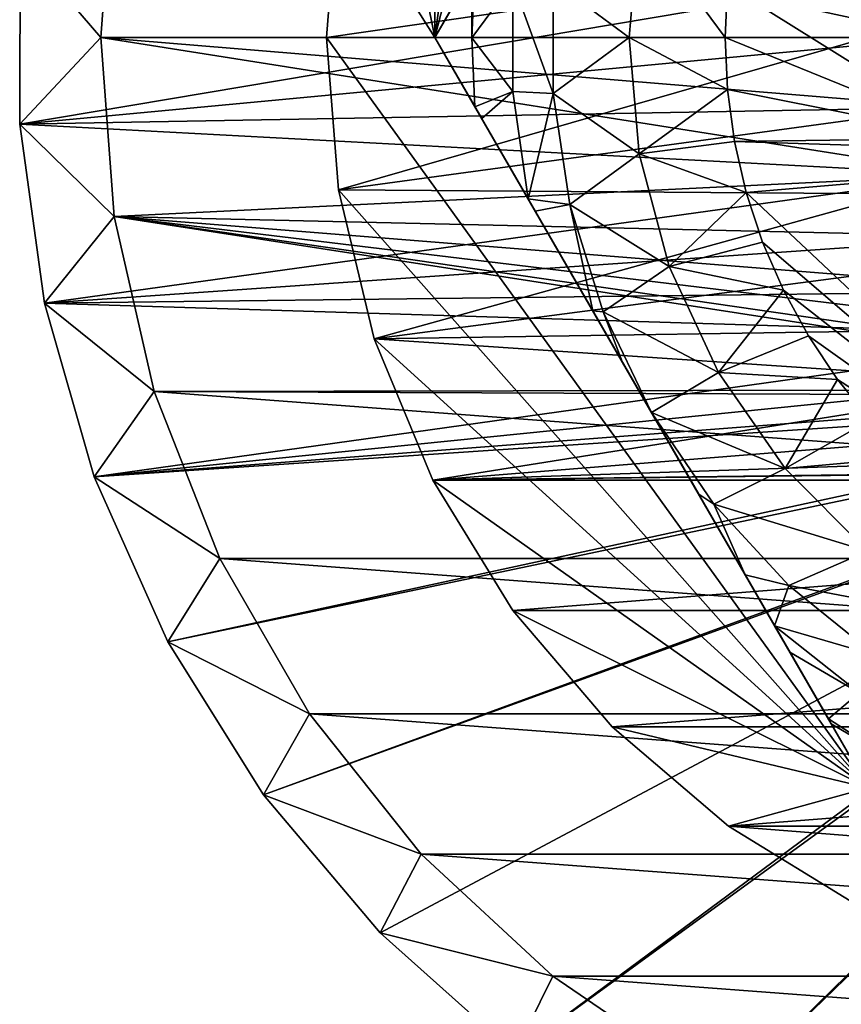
# Model space of a CAD drawing. Header units: inches. Extents: x -9.1 to 9.1, y 0 to 18.8.
# Tile 237 of 256: x 8.358 to 8.529, y 9.525 to 9.73. Entities that reach past the tile are written whole.
import ezdxf

# ---------------------------------------------------------------- set-up
doc = ezdxf.new("R2010")
doc.units = ezdxf.units.IN
doc.header["$LTSCALE"] = 65.185185
doc.header["$MEASUREMENT"] = 0
for name, color, linetype in [('209', 7, 'CONTINUOUS'), ('210', 7, 'CONTINUOUS'), ('211', 7, 'CONTINUOUS'), ('26', 7, 'CONTINUOUS'), ('30', 7, 'CONTINUOUS'), ('399', 7, 'CONTINUOUS'), ('400', 7, 'CONTINUOUS'), ('401', 7, 'CONTINUOUS'), ('402', 7, 'CONTINUOUS'), ('405', 7, 'CONTINUOUS'), ('406', 7, 'CONTINUOUS'), ('437', 7, 'CONTINUOUS'), ('63', 7, 'CONTINUOUS'), ('811', 7, 'CONTINUOUS'), ('815', 7, 'CONTINUOUS'), ('817', 7, 'CONTINUOUS'), ('818', 7, 'CONTINUOUS')]:
    doc.layers.add(name, color=color, linetype=linetype)

msp = doc.modelspace()

# ---------------------------------------------------------------- linework, layer by layer
at = {"layer": '209', "color": 7, "linetype": 'CONTINUOUS', "true_color": 0x969696}
for points in [[(8.375, 9.726, 6.407), (8.37779, 9.76326, 6.407), (8.5503, 9.726, 6.407), (8.375, 9.726, 6.407)], [(8.5503, 9.726, 6.407), (8.37779, 9.76326, 6.407), (8.55173, 9.74057, 6.407), (8.5503, 9.726, 6.407)], [(8.37779, 9.68874, 6.407), (8.375, 9.726, 6.407), (8.55598, 9.69741, 6.407), (8.37779, 9.68874, 6.407)], [(8.55598, 9.69741, 6.407), (8.375, 9.726, 6.407), (8.55173, 9.71143, 6.407), (8.55598, 9.69741, 6.407)], [(8.55173, 9.71143, 6.407), (8.375, 9.726, 6.407), (8.5503, 9.726, 6.407), (8.55173, 9.71143, 6.407)], [(8.56289, 9.6845, 6.407), (8.37779, 9.68874, 6.407), (8.55598, 9.69741, 6.407), (8.56289, 9.6845, 6.407)], [(8.38611, 9.65231, 6.407), (8.37779, 9.68874, 6.407), (8.61043, 9.65273, 6.407), (8.38611, 9.65231, 6.407)], [(8.61043, 9.65273, 6.407), (8.37779, 9.68874, 6.407), (8.59641, 9.65698, 6.407), (8.61043, 9.65273, 6.407)], [(8.59641, 9.65698, 6.407), (8.37779, 9.68874, 6.407), (8.5835, 9.66389, 6.407), (8.59641, 9.65698, 6.407)], [(8.5835, 9.66389, 6.407), (8.37779, 9.68874, 6.407), (8.57218, 9.67318, 6.407), (8.5835, 9.66389, 6.407)], [(8.57218, 9.67318, 6.407), (8.37779, 9.68874, 6.407), (8.56289, 9.6845, 6.407), (8.57218, 9.67318, 6.407)], [(8.625, 9.6513, 6.407), (8.38611, 9.65231, 6.407), (8.61043, 9.65273, 6.407), (8.625, 9.6513, 6.407)], [(8.39976, 9.61753, 6.407), (8.38611, 9.65231, 6.407), (8.85024, 9.61753, 6.407), (8.39976, 9.61753, 6.407)], [(8.85024, 9.61753, 6.407), (8.38611, 9.65231, 6.407), (8.625, 9.6513, 6.407), (8.85024, 9.61753, 6.407)], [(8.41844, 9.58517, 6.407), (8.39976, 9.61753, 6.407), (8.83156, 9.58517, 6.407), (8.41844, 9.58517, 6.407)], [(8.83156, 9.58517, 6.407), (8.39976, 9.61753, 6.407), (8.85024, 9.61753, 6.407), (8.83156, 9.58517, 6.407)], [(8.44174, 9.55596, 6.407), (8.41844, 9.58517, 6.407), (8.80826, 9.55596, 6.407), (8.44174, 9.55596, 6.407)], [(8.80826, 9.55596, 6.407), (8.41844, 9.58517, 6.407), (8.83156, 9.58517, 6.407), (8.80826, 9.55596, 6.407)], [(8.46913, 9.53054, 6.407), (8.44174, 9.55596, 6.407), (8.78087, 9.53054, 6.407), (8.46913, 9.53054, 6.407)], [(8.78087, 9.53054, 6.407), (8.44174, 9.55596, 6.407), (8.80826, 9.55596, 6.407), (8.78087, 9.53054, 6.407)], [(8.5, 9.50949, 6.407), (8.46913, 9.53054, 6.407), (8.75, 9.50949, 6.407), (8.5, 9.50949, 6.407)], [(8.75, 9.50949, 6.407), (8.46913, 9.53054, 6.407), (8.78087, 9.53054, 6.407), (8.75, 9.50949, 6.407)]]:
    msp.add_3dface(points, dxfattribs=at)
at = {"layer": '210', "color": 7, "linetype": 'CONTINUOUS', "true_color": 0x969696}
for points in [[(8.37779, 9.68874, 6.532), (8.375, 9.726, 6.532), (8.37779, 9.68874, 6.407), (8.37779, 9.68874, 6.532)], [(8.375, 9.726, 6.532), (8.375, 9.726, 6.407), (8.37779, 9.68874, 6.407), (8.375, 9.726, 6.532)], [(8.38611, 9.65231, 6.532), (8.37779, 9.68874, 6.532), (8.38611, 9.65231, 6.407), (8.38611, 9.65231, 6.532)], [(8.37779, 9.68874, 6.532), (8.37779, 9.68874, 6.407), (8.38611, 9.65231, 6.407), (8.37779, 9.68874, 6.532)], [(8.39976, 9.61753, 6.532), (8.38611, 9.65231, 6.532), (8.39976, 9.61753, 6.407), (8.39976, 9.61753, 6.532)], [(8.38611, 9.65231, 6.532), (8.38611, 9.65231, 6.407), (8.39976, 9.61753, 6.407), (8.38611, 9.65231, 6.532)], [(8.41844, 9.58517, 6.532), (8.39976, 9.61753, 6.532), (8.41844, 9.58517, 6.407), (8.41844, 9.58517, 6.532)], [(8.39976, 9.61753, 6.532), (8.39976, 9.61753, 6.407), (8.41844, 9.58517, 6.407), (8.39976, 9.61753, 6.532)], [(8.44174, 9.55596, 6.532), (8.41844, 9.58517, 6.532), (8.44174, 9.55596, 6.407), (8.44174, 9.55596, 6.532)], [(8.41844, 9.58517, 6.532), (8.41844, 9.58517, 6.407), (8.44174, 9.55596, 6.407), (8.41844, 9.58517, 6.532)], [(8.46913, 9.53054, 6.532), (8.44174, 9.55596, 6.532), (8.46913, 9.53054, 6.407), (8.46913, 9.53054, 6.532)], [(8.44174, 9.55596, 6.532), (8.44174, 9.55596, 6.407), (8.46913, 9.53054, 6.407), (8.44174, 9.55596, 6.532)], [(8.5, 9.50949, 6.532), (8.46913, 9.53054, 6.532), (8.5, 9.50949, 6.407), (8.5, 9.50949, 6.532)], [(8.46913, 9.53054, 6.532), (8.46913, 9.53054, 6.407), (8.5, 9.50949, 6.407), (8.46913, 9.53054, 6.532)]]:
    msp.add_3dface(points, dxfattribs=at)
at = {"layer": '211', "color": 7, "linetype": 'CONTINUOUS', "true_color": 0x969696}
for points in [[(8.375, 9.726, 6.532), (8.37779, 9.76326, 6.532), (8.375, 9.726, 6.407), (8.375, 9.726, 6.532)], [(8.37779, 9.76326, 6.532), (8.37779, 9.76326, 6.407), (8.375, 9.726, 6.407), (8.37779, 9.76326, 6.532)]]:
    msp.add_3dface(points, dxfattribs=at)
at = {"layer": '26', "color": 7, "linetype": 'CONTINUOUS', "true_color": 0xaab4c3}
for points in [[(8.35822, 9.74555, 6.625), (8.35811, 9.70794, 6.625), (8.55173, 9.74057, 6.625), (8.35822, 9.74555, 6.625)], [(8.55173, 9.74057, 6.625), (8.35811, 9.70794, 6.625), (8.5503, 9.726, 6.625), (8.55173, 9.74057, 6.625)], [(8.5503, 9.726, 6.625), (8.35811, 9.70794, 6.625), (8.55173, 9.71143, 6.625), (8.5503, 9.726, 6.625)], [(8.55173, 9.71143, 6.625), (8.35811, 9.70794, 6.625), (8.55598, 9.69741, 6.625), (8.55173, 9.71143, 6.625)], [(8.35811, 9.70794, 6.625), (8.36328, 9.67069, 6.625), (8.55598, 9.69741, 6.625), (8.35811, 9.70794, 6.625)], [(8.55598, 9.69741, 6.625), (8.36328, 9.67069, 6.625), (8.56289, 9.6845, 6.625), (8.55598, 9.69741, 6.625)], [(8.56289, 9.6845, 6.625), (8.36328, 9.67069, 6.625), (8.57218, 9.67318, 6.625), (8.56289, 9.6845, 6.625)], [(8.52223, 9.47356, 6.625), (8.54865, 9.44925, 6.625), (8.68711, 9.6845, 6.625), (8.52223, 9.47356, 6.625)], [(8.67782, 9.67318, 6.625), (8.52223, 9.47356, 6.625), (8.68711, 9.6845, 6.625), (8.67782, 9.67318, 6.625)], [(8.57218, 9.67318, 6.625), (8.36328, 9.67069, 6.625), (8.5835, 9.66389, 6.625), (8.57218, 9.67318, 6.625)], [(8.49246, 9.49364, 6.625), (8.52223, 9.47356, 6.625), (8.67782, 9.67318, 6.625), (8.49246, 9.49364, 6.625)], [(8.6665, 9.66389, 6.625), (8.49246, 9.49364, 6.625), (8.67782, 9.67318, 6.625), (8.6665, 9.66389, 6.625)], [(8.36328, 9.67069, 6.625), (8.37362, 9.63454, 6.625), (8.5835, 9.66389, 6.625), (8.36328, 9.67069, 6.625)], [(8.5835, 9.66389, 6.625), (8.37362, 9.63454, 6.625), (8.59641, 9.65698, 6.625), (8.5835, 9.66389, 6.625)], [(8.46119, 9.51453, 6.625), (8.49246, 9.49364, 6.625), (8.6665, 9.66389, 6.625), (8.46119, 9.51453, 6.625)], [(8.65359, 9.65698, 6.625), (8.46119, 9.51453, 6.625), (8.6665, 9.66389, 6.625), (8.65359, 9.65698, 6.625)], [(8.59641, 9.65698, 6.625), (8.37362, 9.63454, 6.625), (8.61043, 9.65273, 6.625), (8.59641, 9.65698, 6.625)], [(8.4089, 9.56833, 6.625), (8.43315, 9.53959, 6.625), (8.65359, 9.65698, 6.625), (8.4089, 9.56833, 6.625)], [(8.63957, 9.65273, 6.625), (8.4089, 9.56833, 6.625), (8.65359, 9.65698, 6.625), (8.63957, 9.65273, 6.625)], [(8.43315, 9.53959, 6.625), (8.46119, 9.51453, 6.625), (8.65359, 9.65698, 6.625), (8.43315, 9.53959, 6.625)], [(8.37362, 9.63454, 6.625), (8.625, 9.6513, 6.625), (8.61043, 9.65273, 6.625), (8.37362, 9.63454, 6.625)], [(8.38893, 9.60019, 6.625), (8.4089, 9.56833, 6.625), (8.63957, 9.65273, 6.625), (8.38893, 9.60019, 6.625)], [(8.625, 9.6513, 6.625), (8.38893, 9.60019, 6.625), (8.63957, 9.65273, 6.625), (8.625, 9.6513, 6.625)], [(8.37362, 9.63454, 6.625), (8.38893, 9.60019, 6.625), (8.625, 9.6513, 6.625), (8.37362, 9.63454, 6.625)]]:
    msp.add_3dface(points, dxfattribs=at)
at = {"layer": '30', "color": 7, "linetype": 'CONTINUOUS', "true_color": 0xaab4c3}
for points in [[(8.375, 9.726, 6.532), (8.35822, 9.74555, 6.532), (8.37779, 9.76326, 6.532), (8.375, 9.726, 6.532)], [(8.35811, 9.70794, 6.532), (8.35822, 9.74555, 6.532), (8.375, 9.726, 6.532), (8.35811, 9.70794, 6.532)], [(8.37779, 9.68874, 6.532), (8.35811, 9.70794, 6.532), (8.375, 9.726, 6.532), (8.37779, 9.68874, 6.532)], [(8.36328, 9.67069, 6.532), (8.35811, 9.70794, 6.532), (8.37779, 9.68874, 6.532), (8.36328, 9.67069, 6.532)], [(8.38611, 9.65231, 6.532), (8.36328, 9.67069, 6.532), (8.37779, 9.68874, 6.532), (8.38611, 9.65231, 6.532)], [(8.37362, 9.63454, 6.532), (8.36328, 9.67069, 6.532), (8.38611, 9.65231, 6.532), (8.37362, 9.63454, 6.532)], [(8.39976, 9.61753, 6.532), (8.37362, 9.63454, 6.532), (8.38611, 9.65231, 6.532), (8.39976, 9.61753, 6.532)], [(8.38893, 9.60019, 6.532), (8.37362, 9.63454, 6.532), (8.39976, 9.61753, 6.532), (8.38893, 9.60019, 6.532)], [(8.41844, 9.58517, 6.532), (8.38893, 9.60019, 6.532), (8.39976, 9.61753, 6.532), (8.41844, 9.58517, 6.532)], [(8.4089, 9.56833, 6.532), (8.38893, 9.60019, 6.532), (8.41844, 9.58517, 6.532), (8.4089, 9.56833, 6.532)], [(8.44174, 9.55596, 6.532), (8.4089, 9.56833, 6.532), (8.41844, 9.58517, 6.532), (8.44174, 9.55596, 6.532)], [(8.43315, 9.53959, 6.532), (8.4089, 9.56833, 6.532), (8.44174, 9.55596, 6.532), (8.43315, 9.53959, 6.532)], [(8.46913, 9.53054, 6.532), (8.43315, 9.53959, 6.532), (8.44174, 9.55596, 6.532), (8.46913, 9.53054, 6.532)], [(8.46119, 9.51453, 6.532), (8.43315, 9.53959, 6.532), (8.46913, 9.53054, 6.532), (8.46119, 9.51453, 6.532)], [(8.5, 9.50949, 6.532), (8.46119, 9.51453, 6.532), (8.46913, 9.53054, 6.532), (8.5, 9.50949, 6.532)]]:
    msp.add_3dface(points, dxfattribs=at)
at = {"layer": '399', "color": 7, "linetype": 'CONTINUOUS', "true_color": 0x969696}
for points in [[(8.422, 9.726, 6.319), (8.5362, 9.74252, 6.319), (8.4245, 9.75776, 6.319), (8.422, 9.726, 6.319)], [(8.53467, 9.726, 6.319), (8.5362, 9.74252, 6.319), (8.422, 9.726, 6.319), (8.53467, 9.726, 6.319)], [(8.53467, 9.726, 6.319), (8.422, 9.726, 6.319), (8.4245, 9.69424, 6.319), (8.53467, 9.726, 6.319)], [(8.5362, 9.70948, 6.319), (8.53467, 9.726, 6.319), (8.4245, 9.69424, 6.319), (8.5362, 9.70948, 6.319)], [(8.54075, 9.69343, 6.319), (8.5362, 9.70948, 6.319), (8.4245, 9.69424, 6.319), (8.54075, 9.69343, 6.319)], [(8.43194, 9.66327, 6.319), (8.54075, 9.69343, 6.319), (8.4245, 9.69424, 6.319), (8.43194, 9.66327, 6.319)], [(8.54817, 9.6785, 6.319), (8.54075, 9.69343, 6.319), (8.43194, 9.66327, 6.319), (8.54817, 9.6785, 6.319)], [(8.55821, 9.66518, 6.319), (8.54817, 9.6785, 6.319), (8.43194, 9.66327, 6.319), (8.55821, 9.66518, 6.319)], [(8.57054, 9.65394, 6.319), (8.55821, 9.66518, 6.319), (8.43194, 9.66327, 6.319), (8.57054, 9.65394, 6.319)], [(8.44413, 9.63384, 6.319), (8.57054, 9.65394, 6.319), (8.43194, 9.66327, 6.319), (8.44413, 9.63384, 6.319)], [(8.58471, 9.64515, 6.319), (8.57054, 9.65394, 6.319), (8.44413, 9.63384, 6.319), (8.58471, 9.64515, 6.319)], [(8.60026, 9.63913, 6.319), (8.58471, 9.64515, 6.319), (8.44413, 9.63384, 6.319), (8.60026, 9.63913, 6.319)], [(8.61666, 9.63606, 6.319), (8.60026, 9.63913, 6.319), (8.44413, 9.63384, 6.319), (8.61666, 9.63606, 6.319)], [(8.63334, 9.63606, 6.319), (8.61666, 9.63606, 6.319), (8.44413, 9.63384, 6.319), (8.63334, 9.63606, 6.319)], [(8.80587, 9.63384, 6.319), (8.63334, 9.63606, 6.319), (8.44413, 9.63384, 6.319), (8.80587, 9.63384, 6.319)], [(8.46077, 9.60668, 6.319), (8.80587, 9.63384, 6.319), (8.44413, 9.63384, 6.319), (8.46077, 9.60668, 6.319)], [(8.78923, 9.60668, 6.319), (8.80587, 9.63384, 6.319), (8.46077, 9.60668, 6.319), (8.78923, 9.60668, 6.319)], [(8.48146, 9.58246, 6.319), (8.78923, 9.60668, 6.319), (8.46077, 9.60668, 6.319), (8.48146, 9.58246, 6.319)], [(8.76854, 9.58246, 6.319), (8.78923, 9.60668, 6.319), (8.48146, 9.58246, 6.319), (8.76854, 9.58246, 6.319)], [(8.50568, 9.56177, 6.319), (8.76854, 9.58246, 6.319), (8.48146, 9.58246, 6.319), (8.50568, 9.56177, 6.319)], [(8.74432, 9.56177, 6.319), (8.76854, 9.58246, 6.319), (8.50568, 9.56177, 6.319), (8.74432, 9.56177, 6.319)], [(8.53284, 9.54513, 6.319), (8.74432, 9.56177, 6.319), (8.50568, 9.56177, 6.319), (8.53284, 9.54513, 6.319)]]:
    msp.add_3dface(points, dxfattribs=at)
at = {"layer": '400', "color": 7, "linetype": 'CONTINUOUS', "true_color": 0x969696}
for points in [[(8.44458, 9.726, 6.294), (8.48146, 9.86954, 6.294), (8.53479, 9.88225, 6.294), (8.44458, 9.726, 6.294)], [(8.46077, 9.84532, 6.294), (8.48146, 9.86954, 6.294), (8.44458, 9.726, 6.294), (8.46077, 9.84532, 6.294)], [(8.44413, 9.81816, 6.294), (8.46077, 9.84532, 6.294), (8.44458, 9.726, 6.294), (8.44413, 9.81816, 6.294)], [(8.43194, 9.78873, 6.294), (8.44413, 9.81816, 6.294), (8.44458, 9.726, 6.294), (8.43194, 9.78873, 6.294)], [(8.4245, 9.75776, 6.294), (8.43194, 9.78873, 6.294), (8.44458, 9.726, 6.294), (8.4245, 9.75776, 6.294)], [(8.422, 9.726, 6.294), (8.4245, 9.75776, 6.294), (8.44458, 9.726, 6.294), (8.422, 9.726, 6.294)], [(8.4245, 9.69424, 6.294), (8.422, 9.726, 6.294), (8.53479, 9.56975, 6.294), (8.4245, 9.69424, 6.294)], [(8.53479, 9.56975, 6.294), (8.422, 9.726, 6.294), (8.44458, 9.726, 6.294), (8.53479, 9.56975, 6.294)], [(8.43194, 9.66327, 6.294), (8.4245, 9.69424, 6.294), (8.53479, 9.56975, 6.294), (8.43194, 9.66327, 6.294)], [(8.44413, 9.63384, 6.294), (8.43194, 9.66327, 6.294), (8.53479, 9.56975, 6.294), (8.44413, 9.63384, 6.294)], [(8.46077, 9.60668, 6.294), (8.44413, 9.63384, 6.294), (8.53479, 9.56975, 6.294), (8.46077, 9.60668, 6.294)], [(8.48146, 9.58246, 6.294), (8.46077, 9.60668, 6.294), (8.53479, 9.56975, 6.294), (8.48146, 9.58246, 6.294)], [(8.50568, 9.56177, 6.294), (8.48146, 9.58246, 6.294), (8.53479, 9.56975, 6.294), (8.50568, 9.56177, 6.294)], [(8.74432, 9.56177, 6.294), (8.50568, 9.56177, 6.294), (8.53479, 9.56975, 6.294), (8.74432, 9.56177, 6.294)], [(8.53284, 9.54513, 6.294), (8.50568, 9.56177, 6.294), (8.71716, 9.54513, 6.294), (8.53284, 9.54513, 6.294)], [(8.71716, 9.54513, 6.294), (8.50568, 9.56177, 6.294), (8.74432, 9.56177, 6.294), (8.71716, 9.54513, 6.294)]]:
    msp.add_3dface(points, dxfattribs=at)
at = {"layer": '401', "color": 7, "linetype": 'CONTINUOUS', "true_color": 0x969696}
for points in [[(8.422, 9.726, 6.319), (8.4245, 9.75776, 6.319), (8.422, 9.726, 6.294), (8.422, 9.726, 6.319)], [(8.422, 9.726, 6.294), (8.4245, 9.75776, 6.319), (8.4245, 9.75776, 6.294), (8.422, 9.726, 6.294)]]:
    msp.add_3dface(points, dxfattribs=at)
at = {"layer": '402', "color": 7, "linetype": 'CONTINUOUS', "true_color": 0x969696}
for points in [[(8.4245, 9.69424, 6.319), (8.422, 9.726, 6.319), (8.4245, 9.69424, 6.294), (8.4245, 9.69424, 6.319)], [(8.422, 9.726, 6.319), (8.422, 9.726, 6.294), (8.4245, 9.69424, 6.294), (8.422, 9.726, 6.319)], [(8.43194, 9.66327, 6.319), (8.4245, 9.69424, 6.319), (8.43194, 9.66327, 6.294), (8.43194, 9.66327, 6.319)], [(8.4245, 9.69424, 6.319), (8.4245, 9.69424, 6.294), (8.43194, 9.66327, 6.294), (8.4245, 9.69424, 6.319)], [(8.44413, 9.63384, 6.319), (8.43194, 9.66327, 6.319), (8.44413, 9.63384, 6.294), (8.44413, 9.63384, 6.319)], [(8.43194, 9.66327, 6.319), (8.43194, 9.66327, 6.294), (8.44413, 9.63384, 6.294), (8.43194, 9.66327, 6.319)], [(8.46077, 9.60668, 6.319), (8.44413, 9.63384, 6.319), (8.46077, 9.60668, 6.294), (8.46077, 9.60668, 6.319)], [(8.44413, 9.63384, 6.319), (8.44413, 9.63384, 6.294), (8.46077, 9.60668, 6.294), (8.44413, 9.63384, 6.319)], [(8.48146, 9.58246, 6.319), (8.46077, 9.60668, 6.319), (8.48146, 9.58246, 6.294), (8.48146, 9.58246, 6.319)], [(8.46077, 9.60668, 6.319), (8.46077, 9.60668, 6.294), (8.48146, 9.58246, 6.294), (8.46077, 9.60668, 6.319)], [(8.50568, 9.56177, 6.319), (8.48146, 9.58246, 6.319), (8.50568, 9.56177, 6.294), (8.50568, 9.56177, 6.319)], [(8.48146, 9.58246, 6.319), (8.48146, 9.58246, 6.294), (8.50568, 9.56177, 6.294), (8.48146, 9.58246, 6.319)], [(8.53284, 9.54513, 6.319), (8.50568, 9.56177, 6.319), (8.53284, 9.54513, 6.294), (8.53284, 9.54513, 6.319)], [(8.50568, 9.56177, 6.319), (8.50568, 9.56177, 6.294), (8.53284, 9.54513, 6.294), (8.50568, 9.56177, 6.319)]]:
    msp.add_3dface(points, dxfattribs=at)
at = {"layer": '405', "color": 7, "linetype": 'CONTINUOUS', "true_color": 0x969696}
for points in [[(8.53479, 9.56975, 6.294), (8.44458, 9.726, 6.294), (8.53479, 9.56975, 6.20023), (8.53479, 9.56975, 6.294)], [(8.53479, 9.56975, 6.20023), (8.44458, 9.726, 6.294), (8.5271, 9.58307, 6.19698), (8.53479, 9.56975, 6.20023)], [(8.44458, 9.726, 6.294), (8.44458, 9.726, 6.20023), (8.45291, 9.71157, 6.19678), (8.44458, 9.726, 6.294)], [(8.5271, 9.58307, 6.19698), (8.44458, 9.726, 6.294), (8.5265, 9.58411, 6.19679), (8.5271, 9.58307, 6.19698)], [(8.5265, 9.58411, 6.19679), (8.44458, 9.726, 6.294), (8.51848, 9.59801, 6.19507), (8.5265, 9.58411, 6.19679)], [(8.51848, 9.59801, 6.19507), (8.44458, 9.726, 6.294), (8.51529, 9.60352, 6.19467), (8.51848, 9.59801, 6.19507)], [(8.51529, 9.60352, 6.19467), (8.44458, 9.726, 6.294), (8.50917, 9.61412, 6.19423), (8.51529, 9.60352, 6.19467)], [(8.50917, 9.61412, 6.19423), (8.44458, 9.726, 6.294), (8.4995, 9.63088, 6.19402), (8.50917, 9.61412, 6.19423)], [(8.4995, 9.63088, 6.19402), (8.44458, 9.726, 6.294), (8.48968, 9.64788, 6.194), (8.4995, 9.63088, 6.19402)], [(8.48968, 9.64788, 6.194), (8.44458, 9.726, 6.294), (8.48354, 9.65851, 6.194), (8.48968, 9.64788, 6.194)], [(8.48354, 9.65851, 6.194), (8.44458, 9.726, 6.294), (8.47743, 9.6691, 6.19404), (8.48354, 9.65851, 6.194)], [(8.47743, 9.6691, 6.19404), (8.44458, 9.726, 6.294), (8.46547, 9.68982, 6.19454), (8.47743, 9.6691, 6.19404)], [(8.46547, 9.68982, 6.19454), (8.44458, 9.726, 6.294), (8.46397, 9.69241, 6.19469), (8.46547, 9.68982, 6.19454)], [(8.46397, 9.69241, 6.19469), (8.44458, 9.726, 6.294), (8.45433, 9.70911, 6.19638), (8.46397, 9.69241, 6.19469)], [(8.45433, 9.70911, 6.19638), (8.44458, 9.726, 6.294), (8.45291, 9.71157, 6.19678), (8.45433, 9.70911, 6.19638)]]:
    msp.add_3dface(points, dxfattribs=at)
at = {"layer": '406', "color": 7, "linetype": 'CONTINUOUS', "true_color": 0x969696}
for points in [[(8.44458, 9.726, 6.294), (8.53479, 9.88225, 6.294), (8.44458, 9.726, 6.20023), (8.44458, 9.726, 6.294)], [(8.44458, 9.726, 6.20023), (8.53479, 9.88225, 6.294), (8.45223, 9.73925, 6.19699), (8.44458, 9.726, 6.20023)]]:
    msp.add_3dface(points, dxfattribs=at)
at = {"layer": '437', "color": 7, "linetype": 'CONTINUOUS', "true_color": 0x969696}
for points in [[(8.485, 9.726, 6.194), (8.48711, 9.75022, 6.194), (8.505, 9.726, 6.214), (8.485, 9.726, 6.194)], [(8.505, 9.726, 6.214), (8.48711, 9.75022, 6.194), (8.50549, 9.73687, 6.214), (8.505, 9.726, 6.214)], [(8.48711, 9.70178, 6.194), (8.485, 9.726, 6.194), (8.50549, 9.71513, 6.214), (8.48711, 9.70178, 6.194)], [(8.50549, 9.71513, 6.214), (8.485, 9.726, 6.194), (8.505, 9.726, 6.214), (8.50549, 9.71513, 6.214)], [(8.50697, 9.70435, 6.214), (8.48711, 9.70178, 6.194), (8.50549, 9.71513, 6.214), (8.50697, 9.70435, 6.214)], [(8.50942, 9.69374, 6.214), (8.48711, 9.70178, 6.194), (8.50697, 9.70435, 6.214), (8.50942, 9.69374, 6.214)], [(8.49338, 9.67828, 6.194), (8.48711, 9.70178, 6.194), (8.50942, 9.69374, 6.214), (8.49338, 9.67828, 6.194)], [(8.51282, 9.6834, 6.214), (8.49338, 9.67828, 6.194), (8.50942, 9.69374, 6.214), (8.51282, 9.6834, 6.214)], [(8.51714, 9.67341, 6.214), (8.49338, 9.67828, 6.194), (8.51282, 9.6834, 6.214), (8.51714, 9.67341, 6.214)], [(8.50363, 9.65623, 6.194), (8.49338, 9.67828, 6.194), (8.51714, 9.67341, 6.214), (8.50363, 9.65623, 6.194)], [(8.52235, 9.66385, 6.214), (8.50363, 9.65623, 6.194), (8.51714, 9.67341, 6.214), (8.52235, 9.66385, 6.214)], [(8.5284, 9.65481, 6.214), (8.50363, 9.65623, 6.194), (8.52235, 9.66385, 6.214), (8.5284, 9.65481, 6.214)], [(8.51753, 9.63628, 6.194), (8.50363, 9.65623, 6.194), (8.5284, 9.65481, 6.214), (8.51753, 9.63628, 6.194)], [(8.53525, 9.64635, 6.214), (8.51753, 9.63628, 6.194), (8.5284, 9.65481, 6.214), (8.53525, 9.64635, 6.214)], [(8.54283, 9.63855, 6.214), (8.51753, 9.63628, 6.194), (8.53525, 9.64635, 6.214), (8.54283, 9.63855, 6.214)], [(8.53467, 9.61904, 6.194), (8.51753, 9.63628, 6.194), (8.54283, 9.63855, 6.214), (8.53467, 9.61904, 6.194)]]:
    msp.add_3dface(points, dxfattribs=at)
at = {"layer": '63', "color": 7, "linetype": 'CONTINUOUS', "true_color": 0xaab4c3}
for points in [[(8.35811, 9.70794, 6.625), (8.35822, 9.74555, 6.625), (8.35811, 9.70794, 6.532), (8.35811, 9.70794, 6.625)], [(8.35822, 9.74555, 6.625), (8.35822, 9.74555, 6.532), (8.35811, 9.70794, 6.532), (8.35822, 9.74555, 6.625)], [(8.36328, 9.67069, 6.625), (8.35811, 9.70794, 6.625), (8.36328, 9.67069, 6.532), (8.36328, 9.67069, 6.625)], [(8.35811, 9.70794, 6.625), (8.35811, 9.70794, 6.532), (8.36328, 9.67069, 6.532), (8.35811, 9.70794, 6.625)], [(8.37362, 9.63454, 6.625), (8.36328, 9.67069, 6.625), (8.37362, 9.63454, 6.532), (8.37362, 9.63454, 6.625)], [(8.36328, 9.67069, 6.625), (8.36328, 9.67069, 6.532), (8.37362, 9.63454, 6.532), (8.36328, 9.67069, 6.625)], [(8.38893, 9.60019, 6.625), (8.37362, 9.63454, 6.625), (8.38893, 9.60019, 6.532), (8.38893, 9.60019, 6.625)], [(8.37362, 9.63454, 6.625), (8.37362, 9.63454, 6.532), (8.38893, 9.60019, 6.532), (8.37362, 9.63454, 6.625)], [(8.4089, 9.56833, 6.625), (8.38893, 9.60019, 6.625), (8.4089, 9.56833, 6.532), (8.4089, 9.56833, 6.625)], [(8.38893, 9.60019, 6.625), (8.38893, 9.60019, 6.532), (8.4089, 9.56833, 6.532), (8.38893, 9.60019, 6.625)], [(8.43315, 9.53959, 6.625), (8.4089, 9.56833, 6.625), (8.43315, 9.53959, 6.532), (8.43315, 9.53959, 6.625)], [(8.4089, 9.56833, 6.625), (8.4089, 9.56833, 6.532), (8.43315, 9.53959, 6.532), (8.4089, 9.56833, 6.625)], [(8.46119, 9.51453, 6.625), (8.43315, 9.53959, 6.625), (8.46119, 9.51453, 6.532), (8.46119, 9.51453, 6.625)], [(8.43315, 9.53959, 6.625), (8.43315, 9.53959, 6.532), (8.46119, 9.51453, 6.532), (8.43315, 9.53959, 6.625)]]:
    msp.add_3dface(points, dxfattribs=at)
at = {"layer": '811', "color": 7, "linetype": 'CONTINUOUS', "true_color": 0x969696}
for points in [[(8.48711, 9.75022, 6.194), (8.485, 9.726, 6.194), (8.46919, 9.73769, 6.194), (8.48711, 9.75022, 6.194)], [(8.46919, 9.73769, 6.194), (8.485, 9.726, 6.194), (8.46919, 9.71431, 6.194), (8.46919, 9.73769, 6.194)], [(8.485, 9.726, 6.194), (8.48711, 9.70178, 6.194), (8.46919, 9.71431, 6.194), (8.485, 9.726, 6.194)], [(8.46919, 9.71431, 6.194), (8.48711, 9.70178, 6.194), (8.47268, 9.69119, 6.194), (8.46919, 9.71431, 6.194)], [(8.48711, 9.70178, 6.194), (8.49338, 9.67828, 6.194), (8.47268, 9.69119, 6.194), (8.48711, 9.70178, 6.194)], [(8.47268, 9.69119, 6.194), (8.49338, 9.67828, 6.194), (8.47958, 9.66885, 6.194), (8.47268, 9.69119, 6.194)], [(8.49338, 9.67828, 6.194), (8.50363, 9.65623, 6.194), (8.47958, 9.66885, 6.194), (8.49338, 9.67828, 6.194)], [(8.50363, 9.65623, 6.194), (8.48968, 9.64788, 6.194), (8.47958, 9.66885, 6.194), (8.50363, 9.65623, 6.194)], [(8.48968, 9.64788, 6.194), (8.50363, 9.65623, 6.194), (8.51753, 9.63628, 6.194), (8.48968, 9.64788, 6.194)], [(8.48968, 9.64788, 6.194), (8.51753, 9.63628, 6.194), (8.50262, 9.62886, 6.194), (8.48968, 9.64788, 6.194)], [(8.51753, 9.63628, 6.194), (8.53467, 9.61904, 6.194), (8.50262, 9.62886, 6.194), (8.51753, 9.63628, 6.194)], [(8.50262, 9.62886, 6.194), (8.53467, 9.61904, 6.194), (8.51828, 9.61187, 6.194), (8.50262, 9.62886, 6.194)], [(8.53467, 9.61904, 6.194), (8.55455, 9.60502, 6.194), (8.51828, 9.61187, 6.194), (8.53467, 9.61904, 6.194)], [(8.51828, 9.61187, 6.194), (8.55455, 9.60502, 6.194), (8.53627, 9.59739, 6.194), (8.51828, 9.61187, 6.194)]]:
    msp.add_3dface(points, dxfattribs=at)
at = {"layer": '815', "color": 7, "linetype": 'CONTINUOUS', "true_color": 0x969696}
for points in [[(8.55649, 9.74701, 6.214), (8.55649, 9.70499, 6.214), (8.50549, 9.73687, 6.214), (8.55649, 9.74701, 6.214)], [(8.55649, 9.70499, 6.214), (8.505, 9.726, 6.214), (8.50549, 9.73687, 6.214), (8.55649, 9.70499, 6.214)], [(8.55649, 9.70499, 6.214), (8.50549, 9.71513, 6.214), (8.505, 9.726, 6.214), (8.55649, 9.70499, 6.214)], [(8.55649, 9.70499, 6.214), (8.50697, 9.70435, 6.214), (8.50549, 9.71513, 6.214), (8.55649, 9.70499, 6.214)], [(8.55649, 9.70499, 6.214), (8.6, 9.70139, 6.214), (8.50697, 9.70435, 6.214), (8.55649, 9.70499, 6.214)], [(8.6, 9.70139, 6.214), (8.50942, 9.69374, 6.214), (8.50697, 9.70435, 6.214), (8.6, 9.70139, 6.214)], [(8.6, 9.70139, 6.214), (8.6, 9.60863, 6.214), (8.50942, 9.69374, 6.214), (8.6, 9.70139, 6.214)], [(8.6, 9.60863, 6.214), (8.51282, 9.6834, 6.214), (8.50942, 9.69374, 6.214), (8.6, 9.60863, 6.214)], [(8.6, 9.60863, 6.214), (8.51714, 9.67341, 6.214), (8.51282, 9.6834, 6.214), (8.6, 9.60863, 6.214)], [(8.6, 9.60863, 6.214), (8.52235, 9.66385, 6.214), (8.51714, 9.67341, 6.214), (8.6, 9.60863, 6.214)], [(8.6, 9.60863, 6.214), (8.5284, 9.65481, 6.214), (8.52235, 9.66385, 6.214), (8.6, 9.60863, 6.214)], [(8.6, 9.60863, 6.214), (8.53525, 9.64635, 6.214), (8.5284, 9.65481, 6.214), (8.6, 9.60863, 6.214)]]:
    msp.add_3dface(points, dxfattribs=at)
at = {"layer": '817', "color": 7, "linetype": 'CONTINUOUS', "true_color": 0x969696}
for points in [[(8.44458, 9.726, 6.20023), (8.45223, 9.73925, 6.19699), (8.45224, 9.72589, 6.19681), (8.44458, 9.726, 6.20023)], [(8.45223, 9.73925, 6.19699), (8.45287, 9.74037, 6.19679), (8.45224, 9.72589, 6.19681), (8.45223, 9.73925, 6.19699)], [(8.45287, 9.74037, 6.19679), (8.46078, 9.73751, 6.19471), (8.45224, 9.72589, 6.19681), (8.45287, 9.74037, 6.19679)], [(8.46078, 9.73751, 6.19471), (8.46077, 9.71473, 6.19471), (8.45224, 9.72589, 6.19681), (8.46078, 9.73751, 6.19471)], [(8.46078, 9.73751, 6.19471), (8.46919, 9.71431, 6.194), (8.46077, 9.71473, 6.19471), (8.46078, 9.73751, 6.19471)], [(8.46919, 9.73769, 6.194), (8.46919, 9.71431, 6.194), (8.46078, 9.73751, 6.19471), (8.46919, 9.73769, 6.194)], [(8.45291, 9.71157, 6.19678), (8.44458, 9.726, 6.20023), (8.45224, 9.72589, 6.19681), (8.45291, 9.71157, 6.19678)], [(8.46077, 9.71473, 6.19471), (8.45291, 9.71157, 6.19678), (8.45224, 9.72589, 6.19681), (8.46077, 9.71473, 6.19471)], [(8.45433, 9.70911, 6.19638), (8.45291, 9.71157, 6.19678), (8.46077, 9.71473, 6.19471), (8.45433, 9.70911, 6.19638)], [(8.46397, 9.69241, 6.19469), (8.45433, 9.70911, 6.19638), (8.46077, 9.71473, 6.19471), (8.46397, 9.69241, 6.19469)], [(8.46919, 9.71431, 6.194), (8.46397, 9.69241, 6.19469), (8.46077, 9.71473, 6.19471), (8.46919, 9.71431, 6.194)], [(8.46397, 9.69241, 6.19469), (8.46919, 9.71431, 6.194), (8.47268, 9.69119, 6.194), (8.46397, 9.69241, 6.19469)], [(8.46547, 9.68982, 6.19454), (8.46397, 9.69241, 6.19469), (8.47268, 9.69119, 6.194), (8.46547, 9.68982, 6.19454)], [(8.47743, 9.6691, 6.19404), (8.46547, 9.68982, 6.19454), (8.47268, 9.69119, 6.194), (8.47743, 9.6691, 6.19404)], [(8.47743, 9.6691, 6.19404), (8.47268, 9.69119, 6.194), (8.47958, 9.66885, 6.194), (8.47743, 9.6691, 6.19404)], [(8.48354, 9.65851, 6.194), (8.47743, 9.6691, 6.19404), (8.47958, 9.66885, 6.194), (8.48354, 9.65851, 6.194)], [(8.48968, 9.64788, 6.194), (8.48354, 9.65851, 6.194), (8.47958, 9.66885, 6.194), (8.48968, 9.64788, 6.194)]]:
    msp.add_3dface(points, dxfattribs=at)
at = {"layer": '818', "color": 7, "linetype": 'CONTINUOUS', "true_color": 0x969696}
for points in [[(8.4995, 9.63088, 6.19402), (8.48968, 9.64788, 6.194), (8.50262, 9.62886, 6.194), (8.4995, 9.63088, 6.19402)], [(8.50917, 9.61412, 6.19423), (8.4995, 9.63088, 6.19402), (8.50262, 9.62886, 6.194), (8.50917, 9.61412, 6.19423)], [(8.50917, 9.61412, 6.19423), (8.50262, 9.62886, 6.194), (8.51828, 9.61187, 6.194), (8.50917, 9.61412, 6.19423)], [(8.51529, 9.60352, 6.19467), (8.50917, 9.61412, 6.19423), (8.51828, 9.61187, 6.194), (8.51529, 9.60352, 6.19467)], [(8.51529, 9.60352, 6.19467), (8.51828, 9.61187, 6.194), (8.53627, 9.59739, 6.194), (8.51529, 9.60352, 6.19467)], [(8.51848, 9.59801, 6.19507), (8.51529, 9.60352, 6.19467), (8.53291, 9.58955, 6.19471), (8.51848, 9.59801, 6.19507)], [(8.51529, 9.60352, 6.19467), (8.53627, 9.59739, 6.194), (8.53291, 9.58955, 6.19471), (8.51529, 9.60352, 6.19467)], [(8.5265, 9.58411, 6.19679), (8.51848, 9.59801, 6.19507), (8.53291, 9.58955, 6.19471), (8.5265, 9.58411, 6.19679)], [(8.5265, 9.58411, 6.19679), (8.53291, 9.58955, 6.19471), (8.53871, 9.57633, 6.19681), (8.5265, 9.58411, 6.19679)], [(8.5271, 9.58307, 6.19698), (8.5265, 9.58411, 6.19679), (8.53871, 9.57633, 6.19681), (8.5271, 9.58307, 6.19698)], [(8.53479, 9.56975, 6.20023), (8.5271, 9.58307, 6.19698), (8.53871, 9.57633, 6.19681), (8.53479, 9.56975, 6.20023)]]:
    msp.add_3dface(points, dxfattribs=at)

doc.saveas('drawing.dxf')
